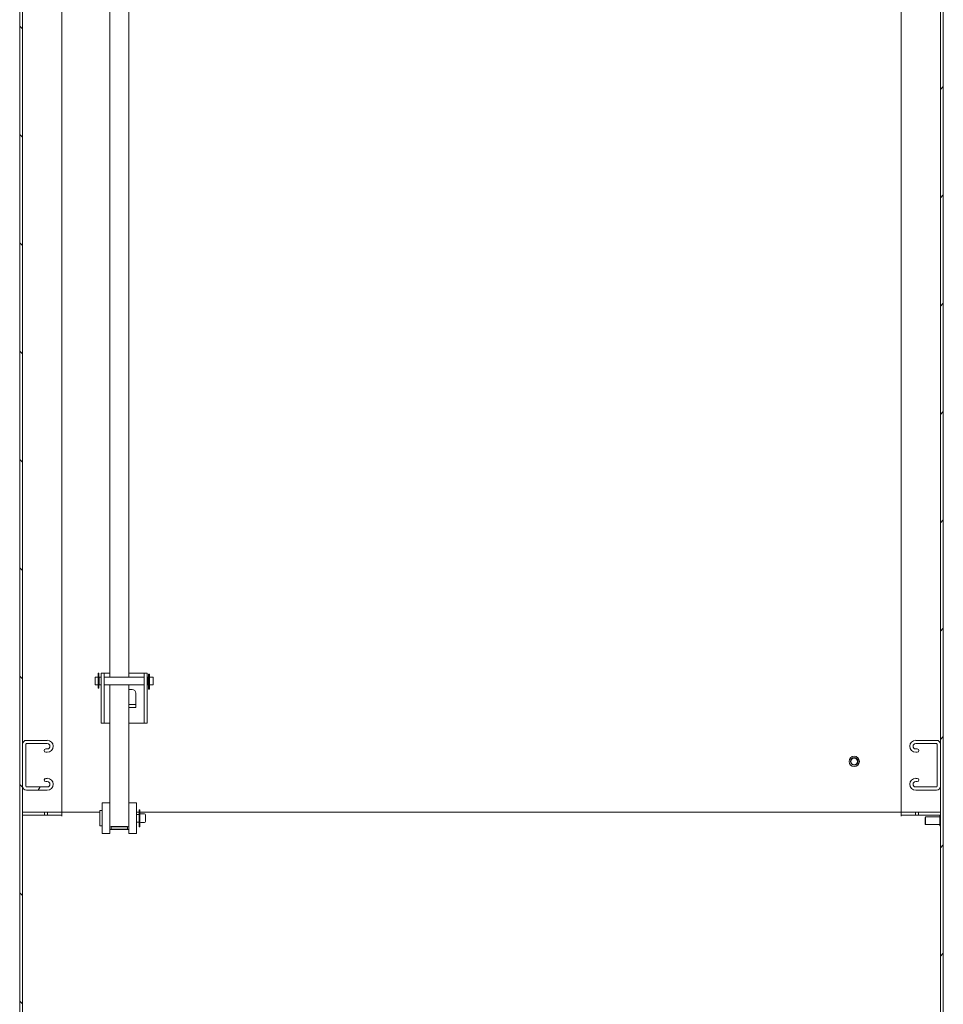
# Model space of a CAD drawing. Header units: inches. Extents: x 10 to 331, y 10 to 212.
# Tile 88 of 145: x 136 to 166, y 80 to 112. Entities that reach past the tile are written whole.
import ezdxf

# ---------------------------------------------------------------- set-up
doc = ezdxf.new("R2010")
doc.units = ezdxf.units.IN
doc.header["$LTSCALE"] = 20
doc.header["$MEASUREMENT"] = 0
doc.layers.add('Hatch (ANSI)', color=7, linetype='Continuous', lineweight=5)
doc.layers.add('Visible (ANSI)', color=7, linetype='Continuous', lineweight=5)

msp = doc.modelspace()

# ---------------------------------------------------------------- hatches: boundary and pattern name
at = {"layer": 'Hatch (ANSI)'}
h = msp.add_hatch(dxfattribs=at)
h.set_pattern_fill('ANSI31', color=256, scale=20, angle=90, style=0)
h.paths.add_polyline_path([(135.981, 150.512), (135.981, 78.574), (136.075, 78.574), (136.075, 86.699), (136.075, 88.074), (136.075, 115.824), (136.075, 117.199), (136.075, 144.949), (136.075, 146.324), (136.075, 148.262), (136.075, 150.356), (136.075, 150.512)])
h = msp.add_hatch(dxfattribs=at)
h.set_pattern_fill('ANSI31', color=256, scale=20, style=0)
h.paths.add_polyline_path([(166.106, 78.574), (166.106, 150.512), (166.012, 150.512), (166.012, 150.356), (166.012, 148.262), (166.012, 146.324), (166.012, 144.949), (166.012, 117.199), (166.012, 115.824), (166.012, 88.074), (166.012, 86.699), (166.012, 78.574)])
h = msp.add_hatch(dxfattribs=at)
h.set_pattern_fill('ANSI31', color=256, scale=20, angle=15, style=0)
edge = h.paths.add_edge_path()
edge.add_ellipse((136.882, 86.767), major_axis=(0, -0.192), ratio=1, start_angle=0, end_angle=180)
edge.add_line((136.882, 86.959), (136.828, 86.959))
edge.add_ellipse((136.828, 86.906), major_axis=(0, 0.053), ratio=1, start_angle=0, end_angle=180)
edge.add_line((136.828, 86.853), (136.882, 86.853))
edge.add_ellipse((136.882, 86.767), major_axis=(0, 0.0865), ratio=1, start_angle=180, end_angle=360, ccw=False)
edge.add_line((136.882, 86.68), (136.2, 86.68))
edge.add_ellipse((136.2, 86.699), major_axis=(0, -0.019), ratio=1, start_angle=270, end_angle=360, ccw=False)
edge.add_line((136.181, 86.699), (136.181, 88.074))
edge.add_ellipse((136.2, 88.074), major_axis=(-0.019, 0), ratio=1, start_angle=270, end_angle=360, ccw=False)
edge.add_line((136.2, 88.093), (136.882, 88.093))
edge.add_ellipse((136.882, 88.007), major_axis=(0, 0.0865), ratio=1, start_angle=180, end_angle=360, ccw=False)
edge.add_line((136.882, 87.92), (136.828, 87.92))
edge.add_ellipse((136.828, 87.867), major_axis=(0, 0.053), ratio=1, start_angle=0, end_angle=180)
edge.add_line((136.828, 87.814), (136.882, 87.814))
edge.add_ellipse((136.882, 88.007), major_axis=(0, -0.193), ratio=1, start_angle=0, end_angle=180)
edge.add_line((136.882, 88.199), (136.2, 88.199))
edge.add_ellipse((136.2, 88.074), major_axis=(0, 0.125), ratio=1, start_angle=0, end_angle=90)
edge.add_line((136.075, 88.074), (136.075, 86.699))
edge.add_ellipse((136.2, 86.699), major_axis=(-0.125, 0), ratio=1, start_angle=0, end_angle=90)
edge.add_line((136.2, 86.574), (136.882, 86.574))
h = msp.add_hatch(dxfattribs=at)
h.set_pattern_fill('ANSI31', color=256, scale=20, angle=90, style=0)
edge = h.paths.add_edge_path()
edge.add_ellipse((165.205, 88.007), major_axis=(0, 0.192), ratio=1, start_angle=0, end_angle=180)
edge.add_line((165.205, 87.814), (165.258, 87.814))
edge.add_ellipse((165.258, 87.867), major_axis=(0, -0.053), ratio=1, start_angle=0, end_angle=180)
edge.add_line((165.258, 87.92), (165.205, 87.92))
edge.add_ellipse((165.205, 88.007), major_axis=(0, -0.0865), ratio=1, start_angle=180, end_angle=360, ccw=False)
edge.add_line((165.205, 88.093), (165.887, 88.093))
edge.add_ellipse((165.887, 88.074), major_axis=(0, 0.019), ratio=1, start_angle=270, end_angle=360, ccw=False)
edge.add_line((165.906, 88.074), (165.906, 86.699))
edge.add_ellipse((165.887, 86.699), major_axis=(0.019, 0), ratio=1, start_angle=270, end_angle=360, ccw=False)
edge.add_line((165.887, 86.68), (165.205, 86.68))
edge.add_ellipse((165.205, 86.767), major_axis=(0, -0.0865), ratio=1, start_angle=180, end_angle=360, ccw=False)
edge.add_line((165.205, 86.853), (165.259, 86.853))
edge.add_ellipse((165.259, 86.906), major_axis=(0, -0.053), ratio=1, start_angle=0, end_angle=180)
edge.add_line((165.259, 86.959), (165.205, 86.959))
edge.add_ellipse((165.205, 86.767), major_axis=(0, 0.193), ratio=1, start_angle=0, end_angle=180)
edge.add_line((165.205, 86.574), (165.887, 86.574))
edge.add_ellipse((165.887, 86.699), major_axis=(0, -0.125), ratio=1, start_angle=0, end_angle=90)
edge.add_line((166.012, 86.699), (166.012, 88.074))
edge.add_ellipse((165.887, 88.074), major_axis=(0.125, 0), ratio=1, start_angle=0, end_angle=90)
edge.add_line((165.887, 88.199), (165.205, 88.199))

# ---------------------------------------------------------------- linework, layer by layer
at = {"layer": 'Visible (ANSI)'}
for p, q in [((135.981, 150.512), (135.981, 78.574)), ((136.075, 78.574), (136.075, 150.512)), ((166.012, 150.512), (166.012, 78.574)), ((166.106, 78.574), (166.106, 150.512)), ((164.731, 85.856), (164.731, 147.231)), ((137.356, 116.169), (137.356, 85.856)), ((138.919, 115.826), (138.919, 90.258)), ((139.545, 90.258), (139.545, 115.826)), ((138.538, 90.396), (138.538, 89.906)), ((138.538, 90.396), (138.564, 90.396)), ((138.564, 89.906), (138.564, 90.396)), ((138.638, 90.201), (138.638, 90.389)), ((138.733, 90.389), (138.638, 90.389)), ((138.733, 90.389), (138.733, 90.201)), ((138.783, 90.389), (138.733, 90.389)), ((138.783, 90.389), (138.919, 90.389)), ((139.545, 90.389), (139.993, 90.389)), ((140.043, 90.389), (139.993, 90.389)), ((140.138, 90.389), (140.043, 90.389)), ((140.043, 90.201), (140.043, 90.389)), ((140.138, 90.389), (140.138, 90.201)), ((140.21, 90.36), (140.184, 90.36)), ((140.184, 90.36), (140.184, 89.87)), ((140.21, 89.87), (140.21, 90.36)), ((138.438, 90.258), (138.438, 90.008)), ((138.438, 90.258), (138.538, 90.258)), ((138.438, 90.008), (138.538, 90.008)), ((138.578, 90.245), (138.564, 90.245)), ((138.578, 90.021), (138.564, 90.021)), ((138.578, 90.258), (138.638, 90.258)), ((138.578, 90.008), (138.578, 90.258)), ((138.578, 90.008), (138.638, 90.008)), ((138.638, 88.949), (138.638, 90.201)), ((138.733, 90.258), (140.043, 90.258)), ((138.733, 90.201), (138.733, 88.949)), ((138.733, 90.008), (140.043, 90.008)), ((138.919, 90.008), (138.919, 87.076)), ((139.545, 87.076), (139.545, 90.008)), ((140.043, 88.949), (140.043, 90.201)), ((140.138, 90.258), (140.17, 90.258)), ((140.138, 90.201), (140.138, 88.949)), ((140.138, 90.008), (140.17, 90.008)), ((140.17, 90.258), (140.17, 90.008)), ((140.184, 90.245), (140.17, 90.245)), ((140.184, 90.021), (140.17, 90.021)), ((140.21, 90.258), (140.338, 90.258)), ((140.21, 90.008), (140.338, 90.008)), ((140.338, 90.258), (140.338, 90.008)), ((138.538, 89.906), (138.564, 89.906)), ((139.545, 89.859), (139.647, 89.859)), ((139.768, 89.738), (139.768, 89.369)), ((140.21, 89.87), (140.184, 89.87)), ((139.545, 89.369), (139.647, 89.369)), ((139.647, 89.369), (139.768, 89.369)), ((139.768, 89.274), (139.768, 89.369)), ((139.647, 89.274), (139.545, 89.274)), ((139.768, 89.274), (139.647, 89.274)), ((138.638, 88.762), (138.638, 88.949)), ((138.638, 88.762), (138.733, 88.762)), ((138.733, 88.949), (138.733, 88.762)), ((138.733, 88.762), (138.783, 88.762)), ((138.919, 88.762), (138.783, 88.762)), ((139.993, 88.762), (139.545, 88.762)), ((139.993, 88.762), (140.043, 88.762)), ((140.043, 88.762), (140.043, 88.949)), ((140.043, 88.762), (140.138, 88.762)), ((140.138, 88.949), (140.138, 88.762)), ((136.075, 88.074), (136.075, 86.699)), ((136.181, 86.699), (136.181, 88.074)), ((136.882, 88.199), (136.2, 88.199)), ((136.2, 88.093), (136.882, 88.093)), ((165.887, 88.199), (165.205, 88.199)), ((165.205, 88.093), (165.887, 88.093)), ((165.906, 88.074), (165.906, 86.699)), ((166.012, 86.699), (166.012, 88.074)), ((136.882, 87.92), (136.828, 87.92)), ((136.828, 87.814), (136.882, 87.814)), ((165.258, 87.92), (165.205, 87.92)), ((165.205, 87.814), (165.258, 87.814)), ((136.882, 86.959), (136.828, 86.959)), ((136.828, 86.853), (136.882, 86.853)), ((138.919, 87.076), (138.919, 87.037)), ((138.919, 87.037), (138.919, 86.155)), ((139.545, 87.037), (139.545, 87.076)), ((139.545, 86.155), (139.545, 87.037)), ((165.259, 86.959), (165.205, 86.959)), ((165.205, 86.853), (165.259, 86.853)), ((136.882, 86.68), (136.2, 86.68)), ((136.2, 86.574), (136.882, 86.574)), ((165.887, 86.68), (165.205, 86.68)), ((165.205, 86.574), (165.887, 86.574)), ((138.669, 85.155), (138.669, 86.155)), ((138.919, 86.155), (138.669, 86.155)), ((138.919, 85.155), (138.919, 86.155)), ((139.545, 85.155), (139.545, 86.155)), ((139.795, 86.155), (139.545, 86.155)), ((139.795, 85.155), (139.795, 86.155)), ((136.106, 85.856), (136.075, 85.856)), ((137.231, 85.856), (136.106, 85.856)), ((136.794, 85.856), (136.794, 85.762)), ((136.888, 85.856), (136.888, 85.762)), ((137.356, 85.856), (137.231, 85.856)), ((137.356, 85.856), (138.594, 85.856)), ((137.356, 85.856), (137.356, 85.731)), ((138.594, 85.905), (138.594, 85.405)), ((138.594, 85.905), (138.669, 85.905)), ((139.795, 85.856), (139.882, 85.856)), ((139.882, 85.937), (139.882, 85.374)), ((139.882, 85.937), (139.902, 85.937)), ((139.902, 85.937), (139.902, 85.374)), ((139.902, 85.856), (164.731, 85.856)), ((164.731, 85.856), (164.856, 85.856)), ((164.731, 85.731), (164.731, 85.856)), ((165.981, 85.856), (164.856, 85.856)), ((165.2, 85.762), (165.2, 85.856)), ((165.294, 85.762), (165.294, 85.856)), ((166.012, 85.856), (165.981, 85.856)), ((137.356, 85.762), (136.075, 85.762)), ((137.356, 85.73), (137.356, 85.762)), ((137.356, 85.731), (137.356, 85.73)), ((137.356, 85.73), (137.356, 85.73)), ((139.795, 85.777), (139.882, 85.777)), ((139.795, 85.534), (139.882, 85.534)), ((139.933, 85.796), (140.051, 85.796)), ((139.933, 85.515), (140.051, 85.515)), ((140.082, 85.765), (140.082, 85.546)), ((164.731, 85.762), (164.731, 85.73)), ((166.012, 85.762), (164.731, 85.762)), ((164.731, 85.73), (164.731, 85.731)), ((164.731, 85.73), (164.731, 85.73)), ((165.512, 85.684), (165.528, 85.699)), ((165.512, 85.465), (165.512, 85.684)), ((165.528, 85.699), (165.528, 85.449)), ((165.528, 85.699), (165.99, 85.699)), ((165.99, 85.414), (165.99, 85.735)), ((165.998, 85.743), (166.004, 85.743)), ((138.594, 85.405), (138.669, 85.405)), ((139.495, 85.385), (138.969, 85.385)), ((138.969, 85.372), (139.495, 85.372)), ((138.969, 85.301), (138.969, 85.372)), ((139.495, 85.301), (138.969, 85.301)), ((138.969, 85.288), (139.495, 85.288)), ((139.495, 85.372), (139.495, 85.301)), ((139.882, 85.374), (139.902, 85.374)), ((165.512, 85.465), (165.528, 85.449)), ((165.528, 85.449), (165.99, 85.449)), ((165.998, 85.406), (166.004, 85.406)), ((138.919, 85.155), (138.669, 85.155)), ((139.795, 85.155), (139.545, 85.155))]:
    msp.add_line(p, q, dxfattribs=at)
for radius in [0.169, 0.125, 0.109]:
    msp.add_circle((163.2, 87.512), radius, dxfattribs=at)
for centre, radius, start, end in [((139.647, 89.738), 0.121, 0, 90), ((136.2, 88.074), 0.125, 90, 180), ((136.2, 88.074), 0.019, 90, 180), ((136.882, 88.007), 0.193, 270, 90), ((136.882, 88.007), 0.0865, 270, 90), ((165.205, 88.007), 0.193, 90, 270), ((165.205, 88.007), 0.0865, 90, 270), ((165.887, 88.074), 0.125, 0, 90), ((165.887, 88.074), 0.019, 0, 90), ((136.828, 87.867), 0.053, 90, 270), ((165.258, 87.867), 0.053, 270, 90), ((136.828, 86.906), 0.053, 90, 270), ((136.882, 86.767), 0.193, 270, 90), ((136.882, 86.767), 0.0865, 270, 90), ((165.205, 86.767), 0.193, 90, 270), ((165.205, 86.767), 0.0865, 90, 270), ((165.259, 86.906), 0.053, 270, 90), ((136.2, 86.699), 0.125, 180, 270), ((136.2, 86.699), 0.019, 180, 270), ((165.887, 86.699), 0.019, 270, 0), ((165.887, 86.699), 0.125, 270, 0), ((139.933, 85.827), 0.0312, 180, 270), ((139.933, 85.483), 0.0312, 90, 180), ((140.051, 85.765), 0.0312, 0, 90), ((140.051, 85.546), 0.0312, 270, 0), ((165.998, 85.735), 0.008, 90, 180), ((166.004, 85.735), 0.008, 0, 90), ((165.998, 85.414), 0.008, 180, 270), ((166.004, 85.414), 0.008, 270, 0)]:
    msp.add_arc(centre, radius, start, end, dxfattribs=at)
for centre, major_axis, start_param, end_param in [((138.969, 85.372), (-0.05, 0), 4.712389, 6.283185), ((138.969, 85.301), (-0.05, 0), 0, 1.570796), ((139.495, 85.372), (0.05, 0), 0, 1.570796), ((139.495, 85.301), (0.05, 0), 4.712389, 6.283185)]:
    msp.add_ellipse(centre, major_axis=major_axis, ratio=0.258819, start_param=start_param, end_param=end_param, dxfattribs=at)

doc.saveas('drawing.dxf')
